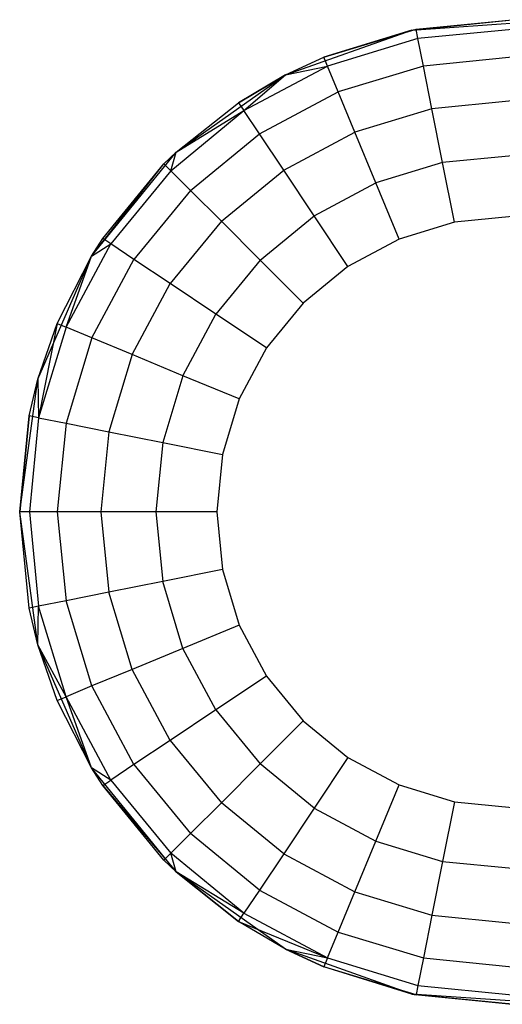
# Model space of a CAD drawing. Extents: x -263 to 235, y 0 to 1231.
# Tile 63 of 78: x -37 to -24, y 861 to 886. Entities that reach past the tile are written whole.
import ezdxf

# ---------------------------------------------------------------- set-up
doc = ezdxf.new("R2010")
doc.units = 0
doc.header["$LTSCALE"] = 25.4
doc.layers.get('0').update_dxf_attribs({"color": 13, "linetype": 'CONTINUOUS'})

# ---------------------------------------------------------------- blocks, each defined once
blk = doc.blocks.new('MONO-II-7705_STL_1')
at = {"color": 0}
for p, q in [((250.562, 915.845, 47.224), (253.105, 916.107, 52.224)), ((250.562, 915.845, 47.224), (253.105, 916.107, 52.224)), ((250.562, 915.845, 47.224), (253.958, 916.078, 47.224)), ((250.562, 915.845, 47.224), (253.958, 916.078, 47.224)), ((250.666, 915.867, 52.224), (253.105, 916.107, 52.224)), ((250.666, 915.867, 52.224), (253.105, 916.107, 52.224)), ((247.354, 914.705, 47.224), (250.562, 915.845, 47.224)), ((247.354, 914.705, 47.224), (250.562, 915.845, 47.224)), ((248.322, 915.155, 52.224), (250.666, 915.867, 52.224)), ((248.322, 915.155, 52.224), (250.666, 915.867, 52.224)), ((250.562, 915.845, 47.224), (248.322, 915.155, 52.224)), ((250.562, 915.845, 47.224), (248.322, 915.155, 52.224)), ((250.562, 915.845, 47.224), (250.666, 915.867, 52.224)), ((250.562, 915.845, 47.224), (250.666, 915.867, 52.224)), ((250.714, 915.626, 53.769), (250.666, 915.867, 52.224)), ((250.714, 915.626, 53.769), (250.666, 915.867, 52.224)), ((253.105, 915.862, 53.769), (250.714, 915.626, 53.769)), ((253.105, 915.862, 53.769), (250.714, 915.626, 53.769)), ((250.714, 915.626, 53.769), (248.415, 914.929, 53.769)), ((250.714, 915.626, 53.769), (248.415, 914.929, 53.769)), ((250.853, 914.93, 55.163), (250.714, 915.626, 53.769)), ((250.853, 914.93, 55.163), (250.714, 915.626, 53.769)), ((247.354, 914.705, 47.224), (248.322, 915.155, 52.224)), ((247.354, 914.705, 47.224), (248.322, 915.155, 52.224)), ((247.354, 914.705, 52.224), (248.322, 915.155, 52.224)), ((247.354, 914.705, 52.224), (248.322, 915.155, 52.224)), ((248.415, 914.929, 53.769), (248.322, 915.155, 52.224)), ((248.415, 914.929, 53.769), (248.322, 915.155, 52.224)), ((253.105, 915.152, 55.163), (250.853, 914.93, 55.163)), ((253.105, 915.152, 55.163), (250.853, 914.93, 55.163)), ((246.296, 913.797, 53.769), (248.415, 914.929, 53.769)), ((246.296, 913.797, 53.769), (248.415, 914.929, 53.769)), ((247.354, 914.705, 52.224), (248.415, 914.929, 53.769)), ((247.354, 914.705, 52.224), (248.415, 914.929, 53.769)), ((248.687, 914.273, 55.163), (248.415, 914.929, 53.769)), ((248.687, 914.273, 55.163), (248.415, 914.929, 53.769)), ((250.853, 914.93, 55.163), (248.687, 914.273, 55.163)), ((250.853, 914.93, 55.163), (248.687, 914.273, 55.163)), ((251.069, 913.845, 56.269), (250.853, 914.93, 55.163)), ((251.069, 913.845, 56.269), (250.853, 914.93, 55.163)), ((244.573, 912.742, 47.224), (247.354, 914.705, 47.224)), ((244.573, 912.742, 47.224), (247.354, 914.705, 47.224)), ((247.354, 914.705, 47.224), (246.16, 914, 52.224)), ((246.16, 914, 52.224), (247.354, 914.705, 52.224)), ((247.354, 914.705, 47.224), (246.16, 914, 52.224)), ((246.16, 914, 52.224), (247.354, 914.705, 52.224)), ((246.296, 913.797, 53.769), (247.354, 914.705, 52.224)), ((246.296, 913.797, 53.769), (247.354, 914.705, 52.224)), ((247.354, 914.705, 47.224), (247.354, 914.705, 52.224)), ((247.354, 914.705, 47.224), (247.354, 914.705, 52.224)), ((246.691, 913.206, 55.163), (248.687, 914.273, 55.163)), ((246.691, 913.206, 55.163), (248.687, 914.273, 55.163)), ((249.11, 913.251, 56.269), (248.687, 914.273, 55.163)), ((249.11, 913.251, 56.269), (248.687, 914.273, 55.163)), ((244.573, 912.742, 47.224), (246.16, 914, 52.224)), ((244.573, 912.742, 47.224), (246.16, 914, 52.224)), ((244.573, 912.742, 52.224), (246.16, 914, 52.224)), ((244.573, 912.742, 52.224), (246.16, 914, 52.224)), ((246.16, 914, 52.224), (246.296, 913.797, 53.769)), ((246.16, 914, 52.224), (246.296, 913.797, 53.769)), ((253.105, 914.046, 56.269), (251.069, 913.845, 56.269)), ((253.105, 914.046, 56.269), (251.069, 913.845, 56.269)), ((244.439, 912.272, 53.769), (246.296, 913.797, 53.769)), ((244.439, 912.272, 53.769), (246.296, 913.797, 53.769)), ((244.573, 912.742, 52.224), (246.296, 913.797, 53.769)), ((244.573, 912.742, 52.224), (246.296, 913.797, 53.769)), ((246.691, 913.206, 55.163), (246.296, 913.797, 53.769)), ((246.691, 913.206, 55.163), (246.296, 913.797, 53.769)), ((251.069, 913.845, 56.269), (249.11, 913.251, 56.269)), ((251.069, 913.845, 56.269), (249.11, 913.251, 56.269)), ((251.34, 912.478, 56.979), (251.069, 913.845, 56.269)), ((251.34, 912.478, 56.979), (251.069, 913.845, 56.269)), ((247.306, 912.286, 56.269), (249.11, 913.251, 56.269)), ((247.306, 912.286, 56.269), (249.11, 913.251, 56.269)), ((249.644, 911.963, 56.979), (249.11, 913.251, 56.269)), ((249.644, 911.963, 56.979), (249.11, 913.251, 56.269)), ((244.941, 911.77, 55.163), (246.691, 913.206, 55.163)), ((244.941, 911.77, 55.163), (246.691, 913.206, 55.163)), ((247.306, 912.286, 56.269), (246.691, 913.206, 55.163)), ((247.306, 912.286, 56.269), (246.691, 913.206, 55.163)), ((242.425, 910.102, 47.224), (244.573, 912.742, 47.224)), ((242.425, 910.102, 47.224), (244.573, 912.742, 47.224)), ((244.573, 912.742, 47.224), (244.266, 912.445, 52.224)), ((244.266, 912.445, 52.224), (244.573, 912.742, 52.224)), ((244.573, 912.742, 47.224), (244.266, 912.445, 52.224)), ((244.266, 912.445, 52.224), (244.573, 912.742, 52.224)), ((244.439, 912.272, 53.769), (244.573, 912.742, 52.224)), ((244.439, 912.272, 53.769), (244.573, 912.742, 52.224)), ((244.573, 912.742, 47.224), (244.573, 912.742, 52.224)), ((244.573, 912.742, 47.224), (244.573, 912.742, 52.224)), ((253.105, 912.652, 56.979), (251.34, 912.478, 56.979)), ((253.105, 912.652, 56.979), (251.34, 912.478, 56.979)), ((242.425, 910.102, 47.224), (244.266, 912.445, 52.224)), ((242.425, 910.102, 47.224), (244.266, 912.445, 52.224)), ((242.712, 910.551, 52.224), (244.266, 912.445, 52.224)), ((242.712, 910.551, 52.224), (244.266, 912.445, 52.224)), ((244.439, 912.272, 53.769), (242.915, 910.415, 53.769)), ((244.439, 912.272, 53.769), (242.915, 910.415, 53.769)), ((244.266, 912.445, 52.224), (244.439, 912.272, 53.769)), ((244.266, 912.445, 52.224), (244.439, 912.272, 53.769)), ((244.941, 911.77, 55.163), (244.439, 912.272, 53.769)), ((244.941, 911.77, 55.163), (244.439, 912.272, 53.769)), ((245.724, 910.988, 56.269), (247.306, 912.286, 56.269)), ((245.724, 910.988, 56.269), (247.306, 912.286, 56.269)), ((248.08, 911.127, 56.979), (247.306, 912.286, 56.269)), ((248.08, 911.127, 56.979), (247.306, 912.286, 56.269)), ((251.34, 912.478, 56.979), (249.644, 911.963, 56.979)), ((251.34, 912.478, 56.979), (249.644, 911.963, 56.979)), ((251.642, 910.963, 57.224), (251.34, 912.478, 56.979)), ((251.642, 910.963, 57.224), (251.34, 912.478, 56.979)), ((244.941, 911.77, 55.163), (243.506, 910.021, 55.163)), ((244.941, 911.77, 55.163), (243.506, 910.021, 55.163)), ((245.724, 910.988, 56.269), (244.941, 911.77, 55.163)), ((245.724, 910.988, 56.269), (244.941, 911.77, 55.163)), ((248.08, 911.127, 56.979), (249.644, 911.963, 56.979)), ((248.08, 911.127, 56.979), (249.644, 911.963, 56.979)), ((250.235, 910.536, 57.224), (249.644, 911.963, 56.979)), ((250.235, 910.536, 57.224), (249.644, 911.963, 56.979)), ((246.709, 910.003, 56.979), (248.08, 911.127, 56.979)), ((246.709, 910.003, 56.979), (248.08, 911.127, 56.979)), ((248.938, 909.843, 57.224), (248.08, 911.127, 56.979)), ((248.938, 909.843, 57.224), (248.08, 911.127, 56.979)), ((253.105, 911.107, 57.224), (251.642, 910.963, 57.224)), ((253.105, 911.107, 57.224), (251.642, 910.963, 57.224)), ((245.724, 910.988, 56.269), (244.425, 909.406, 56.269)), ((245.724, 910.988, 56.269), (244.425, 909.406, 56.269)), ((246.709, 910.003, 56.979), (245.724, 910.988, 56.269)), ((246.709, 910.003, 56.979), (245.724, 910.988, 56.269)), ((251.642, 910.963, 57.224), (250.235, 910.536, 57.224)), ((251.642, 910.963, 57.224), (250.235, 910.536, 57.224)), ((242.425, 910.102, 47.224), (242.712, 910.551, 52.224)), ((242.425, 910.102, 52.224), (242.712, 910.551, 52.224)), ((242.425, 910.102, 47.224), (242.712, 910.551, 52.224)), ((242.425, 910.102, 52.224), (242.712, 910.551, 52.224)), ((242.915, 910.415, 53.769), (242.712, 910.551, 52.224)), ((242.915, 910.415, 53.769), (242.712, 910.551, 52.224)), ((250.235, 910.536, 57.224), (248.938, 909.843, 57.224)), ((250.235, 910.536, 57.224), (248.938, 909.843, 57.224)), ((241.783, 908.297, 53.769), (242.915, 910.415, 53.769)), ((241.783, 908.297, 53.769), (242.915, 910.415, 53.769)), ((242.425, 910.102, 52.224), (242.915, 910.415, 53.769)), ((242.425, 910.102, 52.224), (242.915, 910.415, 53.769)), ((243.506, 910.021, 55.163), (242.915, 910.415, 53.769)), ((243.506, 910.021, 55.163), (242.915, 910.415, 53.769)), ((241.069, 906.979, 47.224), (242.425, 910.102, 47.224)), ((241.069, 906.979, 47.224), (242.425, 910.102, 47.224)), ((241.557, 908.39, 52.224), (242.425, 910.102, 47.224)), ((241.557, 908.39, 52.224), (242.425, 910.102, 47.224)), ((241.557, 908.39, 52.224), (242.425, 910.102, 52.224)), ((241.557, 908.39, 52.224), (242.425, 910.102, 52.224)), ((241.783, 908.297, 53.769), (242.425, 910.102, 52.224)), ((241.783, 908.297, 53.769), (242.425, 910.102, 52.224)), ((242.425, 910.102, 52.224), (242.425, 910.102, 47.224)), ((242.425, 910.102, 52.224), (242.425, 910.102, 47.224)), ((242.439, 908.025, 55.163), (243.506, 910.021, 55.163)), ((242.439, 908.025, 55.163), (243.506, 910.021, 55.163)), ((244.425, 909.406, 56.269), (243.506, 910.021, 55.163)), ((244.425, 909.406, 56.269), (243.506, 910.021, 55.163)), ((246.709, 910.003, 56.979), (245.584, 908.632, 56.979)), ((246.709, 910.003, 56.979), (245.584, 908.632, 56.979)), ((247.802, 908.91, 57.224), (246.709, 910.003, 56.979)), ((247.802, 908.91, 57.224), (246.709, 910.003, 56.979)), ((248.938, 909.843, 57.224), (247.802, 908.91, 57.224)), ((248.938, 909.843, 57.224), (247.802, 908.91, 57.224)), ((243.461, 907.602, 56.269), (244.425, 909.406, 56.269)), ((243.461, 907.602, 56.269), (244.425, 909.406, 56.269)), ((245.584, 908.632, 56.979), (244.425, 909.406, 56.269)), ((245.584, 908.632, 56.979), (244.425, 909.406, 56.269)), ((247.802, 908.91, 57.224), (246.869, 907.773, 57.224)), ((247.802, 908.91, 57.224), (246.869, 907.773, 57.224)), ((244.749, 907.068, 56.979), (245.584, 908.632, 56.979)), ((244.749, 907.068, 56.979), (245.584, 908.632, 56.979)), ((246.869, 907.773, 57.224), (245.584, 908.632, 56.979)), ((246.869, 907.773, 57.224), (245.584, 908.632, 56.979)), ((241.069, 906.979, 47.224), (241.557, 908.39, 52.224)), ((241.069, 906.979, 52.224), (241.557, 908.39, 52.224)), ((241.069, 906.979, 47.224), (241.557, 908.39, 52.224)), ((241.069, 906.979, 52.224), (241.557, 908.39, 52.224)), ((241.557, 908.39, 52.224), (241.085, 905.998, 53.769)), ((241.557, 908.39, 52.224), (241.085, 905.998, 53.769)), ((241.783, 908.297, 53.769), (241.085, 905.998, 53.769)), ((241.783, 908.297, 53.769), (241.085, 905.998, 53.769)), ((241.557, 908.39, 52.224), (241.783, 908.297, 53.769)), ((241.557, 908.39, 52.224), (241.783, 908.297, 53.769)), ((242.439, 908.025, 55.163), (241.783, 908.297, 53.769)), ((242.439, 908.025, 55.163), (241.783, 908.297, 53.769)), ((242.439, 908.025, 55.163), (241.782, 905.859, 55.163)), ((242.439, 908.025, 55.163), (241.782, 905.859, 55.163)), ((243.461, 907.602, 56.269), (242.439, 908.025, 55.163)), ((243.461, 907.602, 56.269), (242.439, 908.025, 55.163)), ((246.869, 907.773, 57.224), (246.176, 906.477, 57.224)), ((246.869, 907.773, 57.224), (246.176, 906.477, 57.224)), ((243.461, 907.602, 56.269), (242.867, 905.643, 56.269)), ((243.461, 907.602, 56.269), (242.867, 905.643, 56.269)), ((244.749, 907.068, 56.979), (243.461, 907.602, 56.269)), ((244.749, 907.068, 56.979), (243.461, 907.602, 56.269)), ((244.749, 907.068, 56.979), (244.234, 905.371, 56.979)), ((244.749, 907.068, 56.979), (244.234, 905.371, 56.979)), ((246.176, 906.477, 57.224), (244.749, 907.068, 56.979)), ((246.176, 906.477, 57.224), (244.749, 907.068, 56.979)), ((240.605, 903.607, 47.224), (241.069, 906.979, 47.224)), ((240.605, 903.607, 47.224), (241.069, 906.979, 47.224)), ((240.845, 906.045, 52.224), (241.069, 906.979, 47.224)), ((240.845, 906.045, 52.224), (241.069, 906.979, 47.224)), ((240.845, 906.045, 52.224), (241.069, 906.979, 52.224)), ((240.845, 906.045, 52.224), (241.069, 906.979, 52.224)), ((241.069, 906.979, 52.224), (241.069, 906.979, 47.224)), ((241.069, 906.979, 52.224), (241.069, 906.979, 47.224)), ((241.069, 906.979, 52.224), (241.085, 905.998, 53.769)), ((241.069, 906.979, 52.224), (241.085, 905.998, 53.769)), ((246.176, 906.477, 57.224), (245.749, 905.07, 57.224)), ((246.176, 906.477, 57.224), (245.749, 905.07, 57.224)), ((240.605, 903.607, 52.224), (240.845, 906.045, 52.224)), ((240.845, 906.045, 52.224), (240.605, 903.607, 47.224)), ((240.845, 906.045, 52.224), (240.605, 903.607, 47.224)), ((240.605, 903.607, 52.224), (240.845, 906.045, 52.224)), ((241.085, 905.998, 53.769), (240.845, 906.045, 52.224)), ((241.085, 905.998, 53.769), (240.845, 906.045, 52.224)), ((241.085, 905.998, 53.769), (240.85, 903.607, 53.769)), ((241.085, 905.998, 53.769), (240.85, 903.607, 53.769)), ((241.085, 905.998, 53.769), (241.782, 905.859, 55.163)), ((241.085, 905.998, 53.769), (241.782, 905.859, 55.163)), ((241.782, 905.859, 55.163), (241.56, 903.607, 55.163)), ((241.782, 905.859, 55.163), (241.56, 903.607, 55.163)), ((241.782, 905.859, 55.163), (242.867, 905.643, 56.269)), ((241.782, 905.859, 55.163), (242.867, 905.643, 56.269)), ((242.867, 905.643, 56.269), (242.666, 903.607, 56.269)), ((242.867, 905.643, 56.269), (242.666, 903.607, 56.269)), ((242.867, 905.643, 56.269), (244.234, 905.371, 56.979)), ((242.867, 905.643, 56.269), (244.234, 905.371, 56.979)), ((244.234, 905.371, 56.979), (244.06, 903.607, 56.979)), ((244.234, 905.371, 56.979), (244.06, 903.607, 56.979)), ((244.234, 905.371, 56.979), (245.749, 905.07, 57.224)), ((244.234, 905.371, 56.979), (245.749, 905.07, 57.224)), ((245.749, 905.07, 57.224), (245.605, 903.607, 57.224)), ((245.749, 905.07, 57.224), (245.605, 903.607, 57.224)), ((241.069, 900.234, 47.224), (240.605, 903.607, 47.224)), ((241.069, 900.234, 47.224), (240.605, 903.607, 47.224)), ((240.845, 901.168, 52.224), (240.605, 903.607, 47.224)), ((240.845, 901.168, 52.224), (240.605, 903.607, 52.224)), ((240.605, 903.607, 52.224), (240.605, 903.607, 47.224)), ((240.845, 901.168, 52.224), (240.605, 903.607, 47.224)), ((240.605, 903.607, 52.224), (240.605, 903.607, 47.224)), ((240.85, 903.607, 53.769), (240.605, 903.607, 52.224)), ((240.845, 901.168, 52.224), (240.605, 903.607, 52.224)), ((240.85, 903.607, 53.769), (240.605, 903.607, 52.224)), ((241.56, 903.607, 55.163), (240.85, 903.607, 53.769)), ((240.85, 903.607, 53.769), (241.085, 901.216, 53.769)), ((240.85, 903.607, 53.769), (241.085, 901.216, 53.769)), ((241.56, 903.607, 55.163), (240.85, 903.607, 53.769)), ((242.666, 903.607, 56.269), (241.56, 903.607, 55.163)), ((241.56, 903.607, 55.163), (241.782, 901.354, 55.163)), ((241.56, 903.607, 55.163), (241.782, 901.354, 55.163)), ((242.666, 903.607, 56.269), (241.56, 903.607, 55.163)), ((244.06, 903.607, 56.979), (242.666, 903.607, 56.269)), ((242.666, 903.607, 56.269), (242.867, 901.57, 56.269)), ((242.666, 903.607, 56.269), (242.867, 901.57, 56.269)), ((244.06, 903.607, 56.979), (242.666, 903.607, 56.269)), ((245.605, 903.607, 57.224), (244.06, 903.607, 56.979)), ((244.06, 903.607, 56.979), (244.234, 901.842, 56.979)), ((244.06, 903.607, 56.979), (244.234, 901.842, 56.979)), ((245.605, 903.607, 57.224), (244.06, 903.607, 56.979)), ((245.605, 903.607, 57.224), (245.749, 902.143, 57.224)), ((245.605, 903.607, 57.224), (245.749, 902.143, 57.224)), ((245.749, 902.143, 57.224), (244.234, 901.842, 56.979)), ((245.749, 902.143, 57.224), (244.234, 901.842, 56.979)), ((245.749, 902.143, 57.224), (246.176, 900.737, 57.224)), ((245.749, 902.143, 57.224), (246.176, 900.737, 57.224)), ((244.234, 901.842, 56.979), (242.867, 901.57, 56.269)), ((244.234, 901.842, 56.979), (242.867, 901.57, 56.269)), ((244.749, 900.145, 56.979), (244.234, 901.842, 56.979)), ((244.749, 900.145, 56.979), (244.234, 901.842, 56.979)), ((242.867, 901.57, 56.269), (241.782, 901.354, 55.163)), ((242.867, 901.57, 56.269), (241.782, 901.354, 55.163)), ((243.461, 899.612, 56.269), (242.867, 901.57, 56.269)), ((243.461, 899.612, 56.269), (242.867, 901.57, 56.269)), ((241.782, 901.354, 55.163), (241.085, 901.216, 53.769)), ((241.782, 901.354, 55.163), (241.085, 901.216, 53.769)), ((242.439, 899.189, 55.163), (241.782, 901.354, 55.163)), ((242.439, 899.189, 55.163), (241.782, 901.354, 55.163)), ((241.085, 901.216, 53.769), (240.845, 901.168, 52.224)), ((241.085, 901.216, 53.769), (240.845, 901.168, 52.224)), ((241.069, 900.234, 47.224), (240.845, 901.168, 52.224)), ((241.069, 900.234, 52.224), (240.845, 901.168, 52.224)), ((241.069, 900.234, 47.224), (240.845, 901.168, 52.224)), ((241.069, 900.234, 52.224), (240.845, 901.168, 52.224)), ((241.069, 900.234, 52.224), (241.085, 901.216, 53.769)), ((241.069, 900.234, 52.224), (241.085, 901.216, 53.769)), ((241.783, 898.917, 53.769), (241.085, 901.216, 53.769)), ((241.783, 898.917, 53.769), (241.085, 901.216, 53.769)), ((246.176, 900.737, 57.224), (244.749, 900.145, 56.979)), ((246.176, 900.737, 57.224), (244.749, 900.145, 56.979)), ((246.176, 900.737, 57.224), (246.869, 899.44, 57.224)), ((246.176, 900.737, 57.224), (246.869, 899.44, 57.224)), ((242.425, 897.112, 47.224), (241.069, 900.234, 47.224)), ((241.557, 898.823, 52.224), (241.069, 900.234, 47.224)), ((242.425, 897.112, 47.224), (241.069, 900.234, 47.224)), ((241.557, 898.823, 52.224), (241.069, 900.234, 47.224)), ((241.557, 898.823, 52.224), (241.069, 900.234, 52.224)), ((241.069, 900.234, 52.224), (241.069, 900.234, 47.224)), ((241.069, 900.234, 52.224), (241.069, 900.234, 47.224)), ((241.557, 898.823, 52.224), (241.069, 900.234, 52.224)), ((241.783, 898.917, 53.769), (241.069, 900.234, 52.224)), ((241.783, 898.917, 53.769), (241.069, 900.234, 52.224)), ((244.749, 900.145, 56.979), (243.461, 899.612, 56.269)), ((244.749, 900.145, 56.979), (243.461, 899.612, 56.269)), ((245.584, 898.581, 56.979), (244.749, 900.145, 56.979)), ((245.584, 898.581, 56.979), (244.749, 900.145, 56.979)), ((243.461, 899.612, 56.269), (242.439, 899.189, 55.163)), ((243.461, 899.612, 56.269), (242.439, 899.189, 55.163)), ((244.425, 897.807, 56.269), (243.461, 899.612, 56.269)), ((244.425, 897.807, 56.269), (243.461, 899.612, 56.269)), ((246.869, 899.44, 57.224), (245.584, 898.581, 56.979)), ((246.869, 899.44, 57.224), (245.584, 898.581, 56.979)), ((246.869, 899.44, 57.224), (247.802, 898.303, 57.224)), ((246.869, 899.44, 57.224), (247.802, 898.303, 57.224)), ((242.439, 899.189, 55.163), (241.783, 898.917, 53.769)), ((242.439, 899.189, 55.163), (241.783, 898.917, 53.769)), ((243.506, 897.193, 55.163), (242.439, 899.189, 55.163)), ((243.506, 897.193, 55.163), (242.439, 899.189, 55.163)), ((241.557, 898.823, 52.224), (241.783, 898.917, 53.769)), ((241.557, 898.823, 52.224), (241.783, 898.917, 53.769)), ((242.425, 897.112, 47.224), (241.557, 898.823, 52.224)), ((242.425, 897.112, 52.224), (241.557, 898.823, 52.224)), ((242.425, 897.112, 47.224), (241.557, 898.823, 52.224)), ((242.425, 897.112, 52.224), (241.557, 898.823, 52.224)), ((242.425, 897.112, 52.224), (241.783, 898.917, 53.769)), ((242.425, 897.112, 52.224), (241.783, 898.917, 53.769)), ((242.915, 896.798, 53.769), (241.783, 898.917, 53.769)), ((242.915, 896.798, 53.769), (241.783, 898.917, 53.769)), ((245.584, 898.581, 56.979), (244.425, 897.807, 56.269)), ((245.584, 898.581, 56.979), (244.425, 897.807, 56.269)), ((245.584, 898.581, 56.979), (246.709, 897.211, 56.979)), ((245.584, 898.581, 56.979), (246.709, 897.211, 56.979)), ((247.802, 898.303, 57.224), (246.709, 897.211, 56.979)), ((247.802, 898.303, 57.224), (246.709, 897.211, 56.979)), ((247.802, 898.303, 57.224), (248.938, 897.371, 57.224)), ((247.802, 898.303, 57.224), (248.938, 897.371, 57.224)), ((244.425, 897.807, 56.269), (243.506, 897.193, 55.163)), ((244.425, 897.807, 56.269), (243.506, 897.193, 55.163)), ((244.425, 897.807, 56.269), (245.724, 896.225, 56.269)), ((244.425, 897.807, 56.269), (245.724, 896.225, 56.269)), ((248.938, 897.371, 57.224), (248.08, 896.086, 56.979)), ((248.938, 897.371, 57.224), (248.08, 896.086, 56.979)), ((248.938, 897.371, 57.224), (250.235, 896.678, 57.224)), ((248.938, 897.371, 57.224), (250.235, 896.678, 57.224)), ((244.573, 894.471, 47.224), (242.425, 897.112, 47.224)), ((242.712, 896.662, 52.224), (242.425, 897.112, 47.224)), ((244.573, 894.471, 47.224), (242.425, 897.112, 47.224)), ((242.712, 896.662, 52.224), (242.425, 897.112, 47.224)), ((242.712, 896.662, 52.224), (242.425, 897.112, 52.224)), ((242.425, 897.112, 52.224), (242.425, 897.112, 47.224)), ((242.425, 897.112, 52.224), (242.425, 897.112, 47.224)), ((242.712, 896.662, 52.224), (242.425, 897.112, 52.224)), ((242.915, 896.798, 53.769), (242.425, 897.112, 52.224)), ((242.915, 896.798, 53.769), (242.425, 897.112, 52.224)), ((243.506, 897.193, 55.163), (242.915, 896.798, 53.769)), ((243.506, 897.193, 55.163), (242.915, 896.798, 53.769)), ((243.506, 897.193, 55.163), (244.941, 895.443, 55.163)), ((243.506, 897.193, 55.163), (244.941, 895.443, 55.163)), ((246.709, 897.211, 56.979), (245.724, 896.225, 56.269)), ((246.709, 897.211, 56.979), (245.724, 896.225, 56.269)), ((248.08, 896.086, 56.979), (246.709, 897.211, 56.979)), ((248.08, 896.086, 56.979), (246.709, 897.211, 56.979)), ((242.712, 896.662, 52.224), (242.915, 896.798, 53.769)), ((242.712, 896.662, 52.224), (242.915, 896.798, 53.769)), ((242.915, 896.798, 53.769), (244.439, 894.941, 53.769)), ((242.915, 896.798, 53.769), (244.439, 894.941, 53.769)), ((244.266, 894.768, 52.224), (242.712, 896.662, 52.224)), ((242.712, 896.662, 52.224), (244.573, 894.471, 47.224)), ((242.712, 896.662, 52.224), (244.573, 894.471, 47.224)), ((244.266, 894.768, 52.224), (242.712, 896.662, 52.224)), ((249.644, 895.25, 56.979), (250.235, 896.678, 57.224)), ((249.644, 895.25, 56.979), (250.235, 896.678, 57.224)), ((250.235, 896.678, 57.224), (251.642, 896.251, 57.224)), ((250.235, 896.678, 57.224), (251.642, 896.251, 57.224)), ((251.642, 896.251, 57.224), (251.34, 894.735, 56.979)), ((251.642, 896.251, 57.224), (251.34, 894.735, 56.979)), ((251.642, 896.251, 57.224), (253.105, 896.107, 57.224)), ((251.642, 896.251, 57.224), (253.105, 896.107, 57.224)), ((245.724, 896.225, 56.269), (244.941, 895.443, 55.163)), ((245.724, 896.225, 56.269), (244.941, 895.443, 55.163)), ((247.306, 894.927, 56.269), (245.724, 896.225, 56.269)), ((247.306, 894.927, 56.269), (245.724, 896.225, 56.269)), ((248.08, 896.086, 56.979), (247.306, 894.927, 56.269)), ((248.08, 896.086, 56.979), (247.306, 894.927, 56.269)), ((248.08, 896.086, 56.979), (249.644, 895.25, 56.979)), ((248.08, 896.086, 56.979), (249.644, 895.25, 56.979)), ((244.941, 895.443, 55.163), (244.439, 894.941, 53.769)), ((244.941, 895.443, 55.163), (244.439, 894.941, 53.769)), ((246.691, 894.007, 55.163), (244.941, 895.443, 55.163)), ((246.691, 894.007, 55.163), (244.941, 895.443, 55.163)), ((249.11, 893.962, 56.269), (249.644, 895.25, 56.979)), ((249.11, 893.962, 56.269), (249.644, 895.25, 56.979)), ((249.644, 895.25, 56.979), (251.34, 894.735, 56.979)), ((249.644, 895.25, 56.979), (251.34, 894.735, 56.979)), ((244.439, 894.941, 53.769), (244.266, 894.768, 52.224)), ((244.439, 894.941, 53.769), (244.266, 894.768, 52.224)), ((244.573, 894.471, 52.224), (244.266, 894.768, 52.224)), ((244.266, 894.768, 52.224), (244.573, 894.471, 47.224)), ((244.266, 894.768, 52.224), (244.573, 894.471, 47.224)), ((244.573, 894.471, 52.224), (244.266, 894.768, 52.224)), ((244.573, 894.471, 52.224), (244.439, 894.941, 53.769)), ((244.573, 894.471, 52.224), (244.439, 894.941, 53.769)), ((246.296, 893.417, 53.769), (244.439, 894.941, 53.769)), ((246.296, 893.417, 53.769), (244.439, 894.941, 53.769)), ((247.306, 894.927, 56.269), (246.691, 894.007, 55.163)), ((247.306, 894.927, 56.269), (246.691, 894.007, 55.163)), ((247.306, 894.927, 56.269), (249.11, 893.962, 56.269)), ((247.306, 894.927, 56.269), (249.11, 893.962, 56.269)), ((251.34, 894.735, 56.979), (251.069, 893.368, 56.269)), ((251.34, 894.735, 56.979), (251.069, 893.368, 56.269)), ((251.34, 894.735, 56.979), (253.105, 894.562, 56.979)), ((251.34, 894.735, 56.979), (253.105, 894.562, 56.979)), ((247.354, 892.508, 47.224), (244.573, 894.471, 47.224)), ((244.573, 894.471, 47.224), (244.573, 894.471, 52.224)), ((244.573, 894.471, 47.224), (244.573, 894.471, 52.224)), ((244.573, 894.471, 47.224), (246.16, 893.213, 52.224)), ((246.16, 893.213, 52.224), (244.573, 894.471, 52.224)), ((244.573, 894.471, 47.224), (246.16, 893.213, 52.224)), ((247.354, 892.508, 47.224), (244.573, 894.471, 47.224)), ((246.16, 893.213, 52.224), (244.573, 894.471, 52.224)), ((246.296, 893.417, 53.769), (244.573, 894.471, 52.224)), ((246.296, 893.417, 53.769), (244.573, 894.471, 52.224)), ((246.691, 894.007, 55.163), (246.296, 893.417, 53.769)), ((246.691, 894.007, 55.163), (246.296, 893.417, 53.769)), ((246.691, 894.007, 55.163), (248.687, 892.94, 55.163)), ((246.691, 894.007, 55.163), (248.687, 892.94, 55.163)), ((248.687, 892.94, 55.163), (249.11, 893.962, 56.269)), ((248.687, 892.94, 55.163), (249.11, 893.962, 56.269)), ((249.11, 893.962, 56.269), (251.069, 893.368, 56.269)), ((249.11, 893.962, 56.269), (251.069, 893.368, 56.269)), ((246.16, 893.213, 52.224), (246.296, 893.417, 53.769)), ((246.16, 893.213, 52.224), (246.296, 893.417, 53.769)), ((246.296, 893.417, 53.769), (248.415, 892.284, 53.769)), ((246.296, 893.417, 53.769), (248.415, 892.284, 53.769)), ((251.069, 893.368, 56.269), (250.853, 892.283, 55.163)), ((251.069, 893.368, 56.269), (250.853, 892.283, 55.163)), ((251.069, 893.368, 56.269), (253.105, 893.168, 56.269)), ((251.069, 893.368, 56.269), (253.105, 893.168, 56.269)), ((247.354, 892.508, 47.224), (246.16, 893.213, 52.224)), ((247.354, 892.508, 47.224), (246.16, 893.213, 52.224)), ((247.354, 892.508, 52.224), (246.16, 893.213, 52.224)), ((246.16, 893.213, 52.224), (248.415, 892.284, 53.769)), ((246.16, 893.213, 52.224), (248.415, 892.284, 53.769)), ((247.354, 892.508, 52.224), (246.16, 893.213, 52.224)), ((248.415, 892.284, 53.769), (248.687, 892.94, 55.163)), ((248.415, 892.284, 53.769), (248.687, 892.94, 55.163)), ((248.687, 892.94, 55.163), (250.853, 892.283, 55.163)), ((248.687, 892.94, 55.163), (250.853, 892.283, 55.163)), ((250.562, 891.368, 47.224), (247.354, 892.508, 47.224)), ((247.354, 892.508, 47.224), (247.354, 892.508, 52.224)), ((247.354, 892.508, 47.224), (247.354, 892.508, 52.224)), ((247.354, 892.508, 47.224), (248.322, 892.058, 52.224)), ((248.322, 892.058, 52.224), (247.354, 892.508, 52.224)), ((247.354, 892.508, 47.224), (248.322, 892.058, 52.224)), ((250.562, 891.368, 47.224), (247.354, 892.508, 47.224)), ((247.354, 892.508, 52.224), (248.415, 892.284, 53.769)), ((247.354, 892.508, 52.224), (248.415, 892.284, 53.769)), ((248.322, 892.058, 52.224), (247.354, 892.508, 52.224)), ((248.415, 892.284, 53.769), (248.322, 892.058, 52.224)), ((248.415, 892.284, 53.769), (248.322, 892.058, 52.224)), ((248.415, 892.284, 53.769), (250.714, 891.587, 53.769)), ((248.415, 892.284, 53.769), (250.714, 891.587, 53.769)), ((250.853, 892.283, 55.163), (250.714, 891.587, 53.769)), ((250.853, 892.283, 55.163), (250.714, 891.587, 53.769)), ((250.853, 892.283, 55.163), (253.105, 892.062, 55.163)), ((250.853, 892.283, 55.163), (253.105, 892.062, 55.163)), ((250.562, 891.368, 47.224), (248.322, 892.058, 52.224)), ((250.562, 891.368, 47.224), (248.322, 892.058, 52.224)), ((250.666, 891.347, 52.224), (248.322, 892.058, 52.224)), ((250.666, 891.347, 52.224), (248.322, 892.058, 52.224)), ((250.714, 891.587, 53.769), (250.666, 891.347, 52.224)), ((250.714, 891.587, 53.769), (250.666, 891.347, 52.224)), ((250.714, 891.587, 53.769), (253.105, 891.351, 53.769)), ((250.714, 891.587, 53.769), (253.105, 891.351, 53.769)), ((253.958, 891.136, 47.224), (250.562, 891.368, 47.224)), ((250.562, 891.368, 47.224), (250.666, 891.347, 52.224)), ((250.562, 891.368, 47.224), (250.666, 891.347, 52.224)), ((250.562, 891.368, 47.224), (253.105, 891.107, 52.224)), ((250.562, 891.368, 47.224), (253.105, 891.107, 52.224)), ((253.958, 891.136, 47.224), (250.562, 891.368, 47.224)), ((253.105, 891.107, 52.224), (250.666, 891.347, 52.224)), ((253.105, 891.107, 52.224), (250.666, 891.347, 52.224))]:
    blk.add_line(p, q, dxfattribs=at)

msp = doc.modelspace()

# ---------------------------------------------------------------- block references
at = {"color": 25}
msp.add_blockref('MONO-II-7705_STL_1', (-277.331, -30.516, -27.224), dxfattribs=at)

doc.saveas('drawing.dxf')
